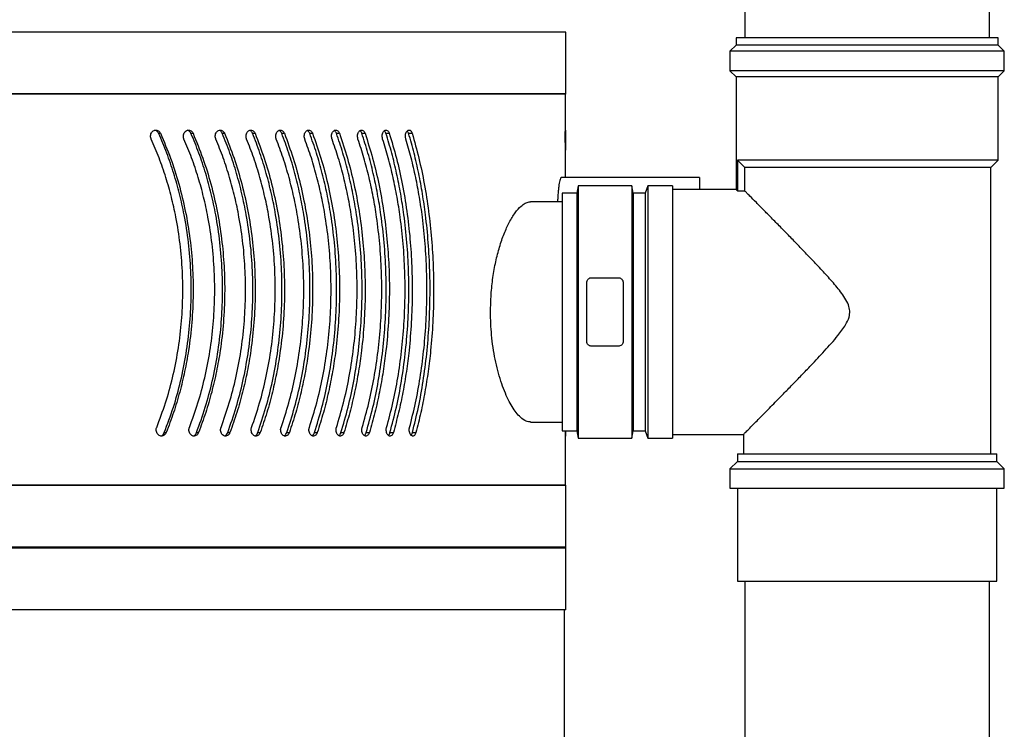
# Model space of a CAD drawing. Header units: millimetres. Extents: x -5615 to -1538, y -2875 to 747.
# Tile 8 of 23: x -3631 to -3229, y -1034 to -745. Entities that reach past the tile are written whole.
import ezdxf

# ---------------------------------------------------------------- set-up
doc = ezdxf.new("R2010")
doc.units = ezdxf.units.MM

msp = doc.modelspace()

# ---------------------------------------------------------------- linework, layer by layer
at = {"color": 7, "linetype": 'Continuous', "lineweight": 30}
for p, q in [((-3334.75, -731.68), (-3334.75, -751.92)), ((-3234.75, -751.92), (-3234.75, -731.68)), ((-3407.75, -749.61), (-4126.75, -749.61)), ((-3407.75, -774.81), (-3407.75, -749.61)), ((-3338.25, -754.92), (-3340.75, -757.42)), ((-3338.25, -751.92), (-3338.25, -754.92)), ((-3284.75, -751.92), (-3338.25, -751.92)), ((-3284.75, -754.92), (-3338.25, -754.92)), ((-3231.25, -751.92), (-3284.75, -751.92)), ((-3231.25, -754.92), (-3284.75, -754.92)), ((-3231.25, -754.92), (-3231.25, -751.92)), ((-3228.75, -757.42), (-3231.25, -754.92)), ((-3340.75, -757.42), (-3340.75, -765.42)), ((-3284.75, -757.42), (-3340.75, -757.42)), ((-3228.75, -757.42), (-3284.75, -757.42)), ((-3228.75, -765.42), (-3228.75, -757.42)), ((-3340.75, -765.42), (-3338.25, -767.92)), ((-3284.75, -765.42), (-3340.75, -765.42)), ((-3228.75, -765.42), (-3284.75, -765.42)), ((-3231.25, -767.92), (-3228.75, -765.42)), ((-3338.25, -767.92), (-3338.25, -813.99)), ((-3284.75, -767.92), (-3338.25, -767.92)), ((-3231.25, -767.92), (-3284.75, -767.92)), ((-3231.25, -801.92), (-3231.25, -767.92)), ((-3407.75, -774.81), (-4126.75, -774.81)), ((-3407.95, -775.01), (-4126.55, -775.01)), ((-3407.95, -775.01), (-3407.75, -774.81)), ((-3407.95, -792.43), (-3407.95, -775.01)), ((-3574.03, -790.96), (-3573.27, -790.96)), ((-3560.82, -790.96), (-3559.97, -790.96)), ((-3548.02, -790.96), (-3547.09, -790.96)), ((-3535.66, -790.96), (-3534.65, -790.96)), ((-3523.76, -790.96), (-3522.67, -790.96)), ((-3512.34, -790.96), (-3511.18, -790.96)), ((-3501.43, -790.96), (-3500.2, -790.96)), ((-3491.05, -790.96), (-3489.75, -790.96)), ((-3481.22, -790.96), (-3479.85, -790.96)), ((-3471.96, -790.96), (-3470.52, -790.96)), ((-3407.95, -790.96), (-3407.97, -797.9)), ((-3231.25, -801.92), (-3337.72, -801.92)), ((-3337.72, -801.92), (-3334.69, -804.92)), ((-3337.72, -801.92), (-3337.72, -814.48)), ((-3234.25, -804.92), (-3231.25, -801.92)), ((-3407.95, -809.07), (-3407.95, -804.42)), ((-3234.25, -804.92), (-3334.69, -804.92)), ((-3334.69, -814.48), (-3334.69, -804.92)), ((-3234.25, -921.92), (-3234.25, -804.92)), ((-3353.25, -809.07), (-3409.66, -809.07)), ((-3353.25, -809.07), (-3353.25, -813.92)), ((-3403.25, -815.42), (-3409.25, -815.42)), ((-3409.25, -815.42), (-3409.25, -912.42)), ((-3402.72, -812.42), (-3403.25, -815.42)), ((-3403.25, -815.42), (-3403.25, -912.42)), ((-3380.87, -812.42), (-3402.72, -812.42)), ((-3402.72, -812.42), (-3402.72, -915.42)), ((-3380.34, -815.42), (-3380.87, -812.42)), ((-3380.87, -812.42), (-3380.87, -915.42)), ((-3375.34, -815.42), (-3380.34, -815.42)), ((-3380.34, -815.42), (-3380.34, -912.42)), ((-3374.25, -812.42), (-3375.34, -815.42)), ((-3375.34, -815.42), (-3375.34, -912.42)), ((-3364.25, -812.42), (-3374.25, -812.42)), ((-3374.25, -812.42), (-3374.25, -915.42)), ((-3364.25, -812.42), (-3364.25, -915.42)), ((-3338.18, -813.92), (-3364.25, -813.92)), ((-3337.72, -814.48), (-3334.69, -814.48)), ((-3409.25, -818.92), (-3422.16, -818.92)), ((-3399.22, -875.92), (-3399.22, -851.92)), ((-3397.22, -849.92), (-3386.37, -849.92)), ((-3384.37, -851.92), (-3384.37, -875.92)), ((-3386.37, -877.92), (-3397.22, -877.92)), ((-3422.16, -908.92), (-3409.25, -908.92)), ((-3409.25, -912.42), (-3403.25, -912.42)), ((-3407.96, -912.42), (-3407.96, -913.18)), ((-3403.25, -912.42), (-3402.72, -915.42)), ((-3380.87, -915.42), (-3380.34, -912.42)), ((-3380.34, -912.42), (-3375.34, -912.42)), ((-3375.34, -912.42), (-3374.25, -915.42)), ((-3571.71, -913.18), (-3570.94, -913.18)), ((-3558.57, -913.18), (-3557.72, -913.18)), ((-3545.84, -913.18), (-3544.92, -913.18)), ((-3533.56, -913.18), (-3532.55, -913.18)), ((-3521.74, -913.18), (-3520.65, -913.18)), ((-3510.41, -913.18), (-3509.25, -913.18)), ((-3499.59, -913.18), (-3498.36, -913.18)), ((-3489.3, -913.18), (-3488, -913.18)), ((-3479.57, -913.18), (-3478.19, -913.18)), ((-3470.41, -913.18), (-3468.97, -913.18)), ((-3407.95, -934.61), (-3407.95, -914.58)), ((-3402.72, -915.42), (-3380.87, -915.42)), ((-3374.25, -915.42), (-3364.25, -915.42)), ((-3364.25, -913.92), (-3335.16, -913.92)), ((-3335.25, -913.83), (-3335.25, -921.92)), ((-3337.75, -921.92), (-3337.75, -924.92)), ((-3337.75, -921.92), (-3231.75, -921.92)), ((-3231.75, -924.92), (-3231.75, -921.92)), ((-3337.75, -924.92), (-3340.75, -927.92)), ((-3340.75, -927.92), (-3340.75, -935.92)), ((-3340.75, -927.92), (-3228.75, -927.92)), ((-3337.75, -924.92), (-3231.75, -924.92)), ((-3228.75, -927.92), (-3231.75, -924.92)), ((-3228.75, -935.92), (-3228.75, -927.92)), ((-3407.75, -934.81), (-4126.75, -934.81)), ((-3407.95, -934.61), (-4126.55, -934.61)), ((-3407.75, -934.81), (-3407.95, -934.61)), ((-3407.75, -960.01), (-3407.75, -934.81)), ((-3340.75, -935.92), (-3228.75, -935.92)), ((-3337.75, -935.92), (-3337.75, -973.92)), ((-3231.75, -973.92), (-3231.75, -935.92)), ((-3407.75, -960.01), (-4126.75, -960.01)), ((-3407.75, -960.41), (-4126.75, -960.41)), ((-3407.95, -960.21), (-4126.55, -960.21)), ((-3407.95, -960.21), (-3407.75, -960.01)), ((-3407.75, -960.41), (-3407.95, -960.21)), ((-3407.75, -985.61), (-3407.75, -960.41)), ((-3337.75, -973.92), (-3231.75, -973.92)), ((-3334.75, -973.92), (-3334.75, -2479.12)), ((-3234.75, -2479.12), (-3234.75, -973.92)), ((-3407.75, -985.61), (-4126.75, -985.61)), ((-3408.25, -1096.11), (-3408.25, -985.61))]:
    msp.add_line(p, q, dxfattribs=at)
for points, knots in [([(-3577.07, -793.28), (-3577.08, -793.25), (-3577.21, -792.97), (-3577.35, -792.39), (-3577.3, -791.54), (-3577.02, -790.76), (-3576.53, -790.13), (-3575.9, -789.72), (-3575.17, -789.57), (-3574.44, -789.72), (-3573.79, -790.14), (-3573.43, -790.62), (-3573.29, -790.92), (-3573.27, -790.96)], [0, 0, 0, 0, 0.013587, 0.120088, 0.225388, 0.330336, 0.43593, 0.542901, 0.651474, 0.761217, 0.871138, 0.98006, 1, 1, 1, 1]), ([(-3574.03, -790.96), (-3574.16, -790.73), (-3574.43, -790.26), (-3574.98, -789.82), (-3575.38, -789.73), (-3575.54, -789.7)], [0, 0, 0, 0, 0.372717, 0.745201, 1, 1, 1, 1]), ([(-3571.71, -913.18), (-3570.43, -909.77), (-3567.86, -902.93), (-3564.92, -892.14), (-3562.68, -881.01), (-3561.25, -869.68), (-3560.62, -858.35), (-3560.76, -846.99), (-3561.7, -835.58), (-3563.33, -825.09), (-3565.41, -815.67), (-3567.78, -807.25), (-3570.6, -798.97), (-3572.89, -793.63), (-3574.03, -790.96)], [0, 0, 0, 0, 0.088569, 0.177138, 0.268243, 0.359349, 0.447935, 0.536522, 0.627729, 0.718938, 0.788603, 0.858267, 0.929133, 1, 1, 1, 1]), ([(-3573.27, -790.96), (-3571.85, -794.32), (-3569.01, -801.03), (-3565.65, -811.68), (-3562.99, -822.71), (-3561.13, -833.98), (-3560.08, -845.3), (-3559.81, -856.69), (-3560.35, -868.18), (-3561.59, -878.74), (-3563.32, -888.23), (-3565.37, -896.7), (-3567.85, -905.06), (-3569.91, -910.48), (-3570.94, -913.18)], [0, 0, 0, 0, 0.088826, 0.177651, 0.269015, 0.360379, 0.449223, 0.538068, 0.629557, 0.721047, 0.790193, 0.859339, 0.929669, 1, 1, 1, 1]), ([(-3563.67, -793.28), (-3563.68, -793.25), (-3563.8, -792.97), (-3563.93, -792.39), (-3563.89, -791.54), (-3563.62, -790.76), (-3563.15, -790.13), (-3562.53, -789.72), (-3561.82, -789.57), (-3561.11, -789.72), (-3560.48, -790.14), (-3560.13, -790.62), (-3560, -790.92), (-3559.97, -790.96)], [0, 0, 0, 0, 0.013587, 0.120087, 0.225388, 0.330336, 0.435931, 0.542901, 0.651474, 0.761218, 0.871138, 0.980061, 1, 1, 1, 1]), ([(-3560.82, -790.96), (-3560.95, -790.73), (-3561.21, -790.26), (-3561.73, -789.83), (-3562.1, -789.74), (-3562.24, -789.71)], [0, 0, 0, 0, 0.381868, 0.763497, 1, 1, 1, 1]), ([(-3558.57, -913.18), (-3557.33, -909.77), (-3554.84, -902.93), (-3551.99, -892.14), (-3549.82, -881.01), (-3548.44, -869.68), (-3547.83, -858.35), (-3547.96, -846.99), (-3548.88, -835.58), (-3550.45, -825.09), (-3552.46, -815.67), (-3554.76, -807.25), (-3557.5, -798.97), (-3559.71, -793.63), (-3560.82, -790.96)], [0, 0, 0, 0, 0.088569, 0.177138, 0.268243, 0.359349, 0.447935, 0.536522, 0.627729, 0.718938, 0.788603, 0.858267, 0.929133, 1, 1, 1, 1]), ([(-3559.97, -790.96), (-3558.6, -794.32), (-3555.85, -801.03), (-3552.59, -811.68), (-3550.01, -822.71), (-3548.22, -833.98), (-3547.2, -845.3), (-3546.94, -856.69), (-3547.45, -868.18), (-3548.66, -878.74), (-3550.34, -888.23), (-3552.31, -896.7), (-3554.73, -905.06), (-3556.72, -910.48), (-3557.72, -913.18)], [0, 0, 0, 0, 0.088826, 0.177651, 0.269015, 0.360379, 0.449223, 0.538068, 0.629557, 0.721047, 0.790193, 0.859339, 0.929669, 1, 1, 1, 1]), ([(-3550.67, -793.28), (-3550.68, -793.25), (-3550.8, -792.97), (-3550.93, -792.39), (-3550.88, -791.54), (-3550.62, -790.76), (-3550.16, -790.13), (-3549.56, -789.72), (-3548.88, -789.57), (-3548.19, -789.72), (-3547.59, -790.14), (-3547.25, -790.62), (-3547.12, -790.92), (-3547.09, -790.96)], [0, 0, 0, 0, 0.013587, 0.120087, 0.225388, 0.330335, 0.43593, 0.5429, 0.651473, 0.761217, 0.871138, 0.980059, 1, 1, 1, 1]), ([(-3548.02, -790.96), (-3548.15, -790.73), (-3548.4, -790.26), (-3548.89, -789.84), (-3549.23, -789.75), (-3549.35, -789.72)], [0, 0, 0, 0, 0.392115, 0.783988, 1, 1, 1, 1]), ([(-3545.84, -913.18), (-3544.64, -909.77), (-3542.24, -902.93), (-3539.49, -892.14), (-3537.4, -881.01), (-3536.06, -869.68), (-3535.47, -858.35), (-3535.6, -846.99), (-3536.48, -835.58), (-3538, -825.09), (-3539.95, -815.67), (-3542.16, -807.25), (-3544.81, -798.97), (-3546.95, -793.63), (-3548.02, -790.96)], [0, 0, 0, 0, 0.088569, 0.177138, 0.268243, 0.359349, 0.447935, 0.536522, 0.627729, 0.718938, 0.788603, 0.858267, 0.929133, 1, 1, 1, 1]), ([(-3547.09, -790.96), (-3545.76, -794.32), (-3543.1, -801.03), (-3539.96, -811.68), (-3537.47, -822.71), (-3535.73, -833.98), (-3534.75, -845.3), (-3534.5, -856.69), (-3535, -868.18), (-3536.16, -878.74), (-3537.78, -888.23), (-3539.69, -896.7), (-3542.02, -905.06), (-3543.95, -910.48), (-3544.92, -913.18)], [0, 0, 0, 0, 0.088826, 0.177651, 0.269015, 0.360379, 0.449224, 0.538068, 0.629557, 0.721047, 0.790193, 0.859339, 0.929669, 1, 1, 1, 1]), ([(-3538.1, -793.28), (-3538.11, -793.25), (-3538.23, -792.97), (-3538.35, -792.39), (-3538.31, -791.54), (-3538.05, -790.76), (-3537.61, -790.13), (-3537.04, -789.72), (-3536.38, -789.57), (-3535.71, -789.72), (-3535.13, -790.14), (-3534.8, -790.62), (-3534.67, -790.92), (-3534.65, -790.96)], [0, 0, 0, 0, 0.013588, 0.120088, 0.225388, 0.330336, 0.435931, 0.542902, 0.651475, 0.761217, 0.87114, 0.980061, 1, 1, 1, 1]), ([(-3535.66, -790.96), (-3535.78, -790.73), (-3536.02, -790.26), (-3536.48, -789.85), (-3536.8, -789.76), (-3536.9, -789.74)], [0, 0, 0, 0, 0.403725, 0.807194, 1, 1, 1, 1]), ([(-3533.56, -913.18), (-3532.4, -909.77), (-3530.09, -902.93), (-3527.44, -892.14), (-3525.43, -881.01), (-3524.14, -869.68), (-3523.58, -858.35), (-3523.7, -846.99), (-3524.55, -835.58), (-3526.01, -825.09), (-3527.88, -815.67), (-3530.02, -807.25), (-3532.56, -798.97), (-3534.63, -793.63), (-3535.66, -790.96)], [0, 0, 0, 0, 0.088569, 0.177138, 0.268243, 0.359349, 0.447935, 0.536522, 0.627729, 0.718938, 0.788603, 0.858267, 0.929133, 1, 1, 1, 1]), ([(-3534.65, -790.96), (-3533.37, -794.32), (-3530.8, -801.03), (-3527.78, -811.68), (-3525.38, -822.71), (-3523.71, -833.98), (-3522.77, -845.3), (-3522.53, -856.69), (-3523.01, -868.18), (-3524.12, -878.74), (-3525.68, -888.23), (-3527.52, -896.7), (-3529.76, -905.06), (-3531.62, -910.48), (-3532.55, -913.18)], [0, 0, 0, 0, 0.088826, 0.177651, 0.269015, 0.360379, 0.449223, 0.538068, 0.629557, 0.721047, 0.790193, 0.859339, 0.929669, 1, 1, 1, 1]), ([(-3525.99, -793.28), (-3526, -793.25), (-3526.11, -792.97), (-3526.23, -792.39), (-3526.19, -791.54), (-3525.94, -790.76), (-3525.52, -790.13), (-3524.96, -789.72), (-3524.33, -789.57), (-3523.69, -789.72), (-3523.13, -790.14), (-3522.81, -790.62), (-3522.69, -790.92), (-3522.67, -790.96)], [0, 0, 0, 0, 0.013587, 0.120087, 0.225388, 0.330336, 0.43593, 0.542903, 0.651473, 0.761218, 0.871137, 0.98006, 1, 1, 1, 1]), ([(-3523.76, -790.96), (-3523.88, -790.73), (-3524.11, -790.26), (-3524.53, -789.86), (-3524.82, -789.78), (-3524.9, -789.75)], [0, 0, 0, 0, 0.417019, 0.833784, 1, 1, 1, 1]), ([(-3521.74, -913.18), (-3520.63, -909.77), (-3518.41, -902.93), (-3515.87, -892.14), (-3513.94, -881.01), (-3512.71, -869.68), (-3512.17, -858.35), (-3512.29, -846.99), (-3513.1, -835.58), (-3514.5, -825.09), (-3516.29, -815.67), (-3518.34, -807.25), (-3520.78, -798.97), (-3522.77, -793.63), (-3523.76, -790.96)], [0, 0, 0, 0, 0.088569, 0.177138, 0.268243, 0.359349, 0.447935, 0.536522, 0.627729, 0.718938, 0.788603, 0.858267, 0.929133, 1, 1, 1, 1]), ([(-3522.67, -790.96), (-3521.44, -794.32), (-3518.97, -801.03), (-3516.07, -811.68), (-3513.77, -822.71), (-3512.18, -833.98), (-3511.27, -845.3), (-3511.04, -856.69), (-3511.5, -868.18), (-3512.57, -878.74), (-3514.06, -888.23), (-3515.82, -896.7), (-3517.97, -905.06), (-3519.76, -910.48), (-3520.65, -913.18)], [0, 0, 0, 0, 0.088826, 0.17765, 0.269015, 0.360378, 0.449223, 0.538068, 0.629557, 0.721047, 0.790193, 0.859339, 0.929669, 1, 1, 1, 1]), ([(-3514.36, -793.28), (-3514.37, -793.25), (-3514.47, -792.97), (-3514.59, -792.39), (-3514.55, -791.54), (-3514.31, -790.76), (-3513.91, -790.13), (-3513.38, -789.72), (-3512.77, -789.57), (-3512.16, -789.72), (-3511.62, -790.14), (-3511.32, -790.62), (-3511.2, -790.92), (-3511.18, -790.96)], [0, 0, 0, 0, 0.013588, 0.120088, 0.225388, 0.330335, 0.43593, 0.542901, 0.651474, 0.761218, 0.871137, 0.98006, 1, 1, 1, 1]), ([(-3512.34, -790.96), (-3512.45, -790.73), (-3512.68, -790.26), (-3513.07, -789.87), (-3513.32, -789.79), (-3513.38, -789.77)], [0, 0, 0, 0, 0.435105, 0.869931, 1, 1, 1, 1]), ([(-3510.41, -913.18), (-3509.35, -909.77), (-3507.22, -902.93), (-3504.8, -892.14), (-3502.96, -881.01), (-3501.78, -869.68), (-3501.27, -858.35), (-3501.38, -846.99), (-3502.16, -835.58), (-3503.49, -825.09), (-3505.2, -815.67), (-3507.16, -807.25), (-3509.49, -798.97), (-3511.39, -793.63), (-3512.34, -790.96)], [0, 0, 0, 0, 0.088569, 0.177138, 0.268243, 0.359349, 0.447935, 0.536522, 0.627729, 0.718938, 0.788603, 0.858267, 0.929133, 1, 1, 1, 1]), ([(-3511.18, -790.96), (-3510, -794.32), (-3507.64, -801.03), (-3504.86, -811.68), (-3502.67, -822.71), (-3501.15, -833.98), (-3500.29, -845.3), (-3500.07, -856.69), (-3500.5, -868.18), (-3501.52, -878.74), (-3502.95, -888.23), (-3504.63, -896.7), (-3506.68, -905.06), (-3508.39, -910.48), (-3509.25, -913.18)], [0, 0, 0, 0, 0.088826, 0.17765, 0.269015, 0.360378, 0.449223, 0.538068, 0.629557, 0.721047, 0.790193, 0.859339, 0.929669, 1, 1, 1, 1]), ([(-3503.23, -793.28), (-3503.24, -793.25), (-3503.34, -792.97), (-3503.45, -792.39), (-3503.41, -791.54), (-3503.19, -790.76), (-3502.8, -790.13), (-3502.29, -789.72), (-3501.71, -789.57), (-3501.13, -789.72), (-3500.61, -790.14), (-3500.33, -790.62), (-3500.22, -790.92), (-3500.2, -790.96)], [0, 0, 0, 0, 0.013588, 0.120088, 0.225389, 0.330337, 0.435931, 0.542902, 0.651473, 0.761217, 0.871139, 0.980062, 1, 1, 1, 1]), ([(-3501.43, -790.96), (-3501.54, -790.73), (-3501.75, -790.27), (-3502.1, -789.89), (-3502.31, -789.81), (-3502.33, -789.81)], [0, 0, 0, 0, 0.4672138, 0.9341354, 1, 1, 1, 1]), ([(-3499.59, -913.18), (-3498.58, -909.77), (-3496.55, -902.93), (-3494.25, -892.14), (-3492.5, -881.01), (-3491.38, -869.68), (-3490.89, -858.35), (-3491, -846.99), (-3491.74, -835.58), (-3493, -825.09), (-3494.63, -815.67), (-3496.49, -807.25), (-3498.71, -798.97), (-3500.53, -793.63), (-3501.43, -790.96)], [0, 0, 0, 0, 0.088569, 0.177138, 0.268243, 0.359349, 0.447935, 0.536522, 0.627729, 0.718938, 0.788603, 0.858267, 0.929133, 1, 1, 1, 1]), ([(-3500.2, -790.96), (-3499.07, -794.32), (-3496.82, -801.03), (-3494.18, -811.68), (-3492.09, -822.71), (-3490.65, -833.98), (-3489.83, -845.3), (-3489.62, -856.69), (-3490.03, -868.18), (-3491, -878.74), (-3492.36, -888.23), (-3493.96, -896.7), (-3495.91, -905.06), (-3497.54, -910.48), (-3498.36, -913.18)], [0, 0, 0, 0, 0.088826, 0.177651, 0.269015, 0.360379, 0.449224, 0.538068, 0.629557, 0.721047, 0.790193, 0.859339, 0.929669, 1, 1, 1, 1]), ([(-3492.63, -793.28), (-3492.64, -793.25), (-3492.73, -792.97), (-3492.84, -792.39), (-3492.8, -791.54), (-3492.59, -790.76), (-3492.22, -790.13), (-3491.73, -789.72), (-3491.18, -789.57), (-3490.63, -789.72), (-3490.14, -790.14), (-3489.87, -790.62), (-3489.76, -790.92), (-3489.75, -790.96)], [0, 0, 0, 0, 0.013588, 0.120088, 0.225389, 0.330337, 0.435931, 0.5429, 0.651474, 0.761217, 0.871138, 0.98006, 1, 1, 1, 1]), ([(-3491.05, -790.96), (-3491.15, -790.72), (-3491.35, -790.25), (-3491.66, -789.98), (-3491.82, -789.85)], [0, 0, 0, 0, 0.506622, 1, 1, 1, 1]), ([(-3489.3, -913.18), (-3488.34, -909.77), (-3486.42, -902.93), (-3484.24, -892.14), (-3482.59, -881.01), (-3481.53, -869.68), (-3481.07, -858.35), (-3481.17, -846.99), (-3481.87, -835.58), (-3483.06, -825.09), (-3484.6, -815.67), (-3486.37, -807.25), (-3488.47, -798.97), (-3490.19, -793.63), (-3491.05, -790.96)], [0, 0, 0, 0, 0.088569, 0.177138, 0.268243, 0.359349, 0.447935, 0.536522, 0.627729, 0.718938, 0.788602, 0.858267, 0.929133, 1, 1, 1, 1]), ([(-3489.75, -790.96), (-3488.68, -794.32), (-3486.54, -801.03), (-3484.04, -811.68), (-3482.07, -822.71), (-3480.7, -833.98), (-3479.93, -845.3), (-3479.73, -856.69), (-3480.12, -868.18), (-3481.03, -878.74), (-3482.31, -888.23), (-3483.83, -896.7), (-3485.68, -905.06), (-3487.22, -910.48), (-3488, -913.18)], [0, 0, 0, 0, 0.088826, 0.177651, 0.269015, 0.360379, 0.449223, 0.538068, 0.629557, 0.721047, 0.790193, 0.859339, 0.929669, 1, 1, 1, 1]), ([(-3482.57, -793.28), (-3482.58, -793.25), (-3482.67, -792.97), (-3482.77, -792.39), (-3482.73, -791.54), (-3482.53, -790.76), (-3482.18, -790.13), (-3481.73, -789.72), (-3481.21, -789.57), (-3480.68, -789.72), (-3480.22, -790.14), (-3479.96, -790.62), (-3479.86, -790.92), (-3479.85, -790.96)], [0, 0, 0, 0, 0.013587, 0.120088, 0.225388, 0.330337, 0.43593, 0.542901, 0.651473, 0.761218, 0.871139, 0.98006, 1, 1, 1, 1]), ([(-3481.22, -790.96), (-3481.31, -790.72), (-3481.48, -790.28), (-3481.76, -790.03), (-3481.88, -789.91)], [0, 0, 0, 0, 0.548036, 1, 1, 1, 1]), ([(-3479.57, -913.18), (-3478.66, -909.77), (-3476.85, -902.93), (-3474.8, -892.14), (-3473.24, -881.01), (-3472.25, -869.68), (-3471.82, -858.35), (-3471.91, -846.99), (-3472.57, -835.58), (-3473.69, -825.09), (-3475.14, -815.67), (-3476.8, -807.25), (-3478.78, -798.97), (-3480.41, -793.63), (-3481.22, -790.96)], [0, 0, 0, 0, 0.088569, 0.177138, 0.268243, 0.359349, 0.447935, 0.536522, 0.627729, 0.718938, 0.788603, 0.858267, 0.929133, 1, 1, 1, 1]), ([(-3479.85, -790.96), (-3478.84, -794.32), (-3476.82, -801.03), (-3474.46, -811.68), (-3472.6, -822.71), (-3471.32, -833.98), (-3470.59, -845.3), (-3470.41, -856.69), (-3470.77, -868.18), (-3471.63, -878.74), (-3472.84, -888.23), (-3474.26, -896.7), (-3476.01, -905.06), (-3477.47, -910.48), (-3478.19, -913.18)], [0, 0, 0, 0, 0.088826, 0.177651, 0.269015, 0.360379, 0.449223, 0.538068, 0.629557, 0.721047, 0.790193, 0.859339, 0.929669, 1, 1, 1, 1]), ([(-3473.08, -793.28), (-3473.12, -793.14), (-3473.16, -792.98), (-3473.21, -792.67), (-3473.23, -792.5), (-3473.25, -792.18), (-3473.25, -792.01), (-3473.23, -791.68), (-3473.21, -791.52), (-3473.12, -791.05), (-3473.02, -790.76), (-3472.84, -790.38), (-3472.77, -790.27), (-3472.62, -790.06), (-3472.54, -789.97), (-3472.37, -789.83), (-3472.28, -789.76), (-3472.1, -789.67), (-3472.01, -789.65), (-3471.82, -789.62), (-3471.73, -789.62), (-3471.54, -789.65), (-3471.45, -789.69), (-3471.27, -789.78), (-3471.19, -789.85), (-3471.02, -790), (-3470.94, -790.1), (-3470.8, -790.31), (-3470.73, -790.42), (-3470.61, -790.67), (-3470.56, -790.81), (-3470.52, -790.96)], [0, 0, 0, 0, 0.0625, 0.0625, 0.125, 0.125, 0.1875, 0.1875, 0.25, 0.25, 0.375, 0.375, 0.4375, 0.4375, 0.5, 0.5, 0.5625, 0.5625, 0.625, 0.625, 0.6875, 0.6875, 0.75, 0.75, 0.8125, 0.8125, 0.875, 0.875, 0.9375, 0.9375, 1, 1, 1, 1]), ([(-3471.96, -790.96), (-3472.04, -790.72), (-3472.19, -790.31), (-3472.42, -790.08), (-3472.51, -789.99)], [0, 0, 0, 0, 0.603177, 1, 1, 1, 1]), ([(-3470.41, -913.18), (-3469.56, -909.77), (-3467.86, -902.93), (-3465.94, -892.14), (-3464.48, -881.01), (-3463.56, -869.68), (-3463.15, -858.35), (-3463.24, -846.99), (-3463.85, -835.58), (-3464.9, -825.09), (-3466.25, -815.67), (-3467.81, -807.25), (-3469.67, -798.97), (-3471.19, -793.63), (-3471.96, -790.96)], [0, 0, 0, 0, 0.088569, 0.177138, 0.268243, 0.359349, 0.447935, 0.536522, 0.627729, 0.718938, 0.788603, 0.858267, 0.929133, 1, 1, 1, 1]), ([(-3470.52, -790.96), (-3469.57, -794.32), (-3467.68, -801.03), (-3465.47, -811.68), (-3463.73, -822.71), (-3462.53, -833.98), (-3461.85, -845.3), (-3461.68, -856.69), (-3462.02, -868.18), (-3462.82, -878.74), (-3463.95, -888.23), (-3465.28, -896.7), (-3466.92, -905.06), (-3468.28, -910.48), (-3468.97, -913.18)], [0, 0, 0, 0, 0.088826, 0.177651, 0.269015, 0.360378, 0.449223, 0.538068, 0.629557, 0.721047, 0.790193, 0.859339, 0.929669, 1, 1, 1, 1]), ([(-3407.99, -793.28), (-3407.99, -793.25), (-3407.99, -792.97), (-3407.99, -792.39), (-3407.99, -791.54), (-3407.99, -790.76), (-3407.98, -790.13), (-3407.97, -789.72), (-3407.96, -789.57), (-3407.96, -789.72), (-3407.95, -790.14), (-3407.95, -790.62), (-3407.95, -790.92), (-3407.95, -790.96)], [0, 0, 0, 0, 0.013588, 0.120088, 0.225388, 0.330336, 0.43593, 0.542902, 0.651474, 0.761218, 0.871138, 0.98006, 1, 1, 1, 1]), ([(-3574.82, -911.06), (-3573.57, -907.76), (-3571.08, -901.15), (-3568.22, -890.73), (-3566.05, -879.97), (-3564.66, -869.03), (-3564.06, -858.08), (-3564.2, -847.11), (-3565.14, -836.09), (-3566.72, -825.99), (-3568.75, -816.94), (-3571.04, -808.88), (-3573.77, -800.95), (-3575.97, -795.84), (-3577.07, -793.28)], [0, 0, 0, 0, 0.088794, 0.177587, 0.268928, 0.360269, 0.449078, 0.537887, 0.629317, 0.720749, 0.789973, 0.859198, 0.929599, 1, 1, 1, 1]), ([(-3561.48, -911.06), (-3560.27, -907.76), (-3557.85, -901.15), (-3555.08, -890.73), (-3552.97, -879.97), (-3551.63, -869.03), (-3551.04, -858.08), (-3551.19, -847.11), (-3552.09, -836.09), (-3553.63, -825.99), (-3555.59, -816.94), (-3557.82, -808.88), (-3560.46, -800.95), (-3562.6, -795.84), (-3563.67, -793.28)], [0, 0, 0, 0, 0.088794, 0.177587, 0.268928, 0.360269, 0.449078, 0.537887, 0.629317, 0.720749, 0.789973, 0.859198, 0.929599, 1, 1, 1, 1]), ([(-3548.55, -911.06), (-3547.38, -907.76), (-3545.04, -901.15), (-3542.36, -890.73), (-3540.33, -879.97), (-3539.03, -869.03), (-3538.46, -858.08), (-3538.6, -847.11), (-3539.47, -836.09), (-3540.96, -825.99), (-3542.86, -816.94), (-3545.01, -808.88), (-3547.56, -800.95), (-3549.63, -795.84), (-3550.67, -793.28)], [0, 0, 0, 0, 0.088794, 0.177587, 0.268928, 0.360269, 0.449078, 0.537887, 0.629317, 0.720749, 0.789973, 0.859198, 0.929599, 1, 1, 1, 1]), ([(-3536.06, -911.06), (-3534.93, -907.76), (-3532.67, -901.15), (-3530.09, -890.73), (-3528.13, -879.97), (-3526.89, -869.03), (-3526.34, -858.08), (-3526.47, -847.11), (-3527.31, -836.09), (-3528.74, -825.99), (-3530.57, -816.94), (-3532.64, -808.88), (-3535.11, -800.95), (-3537.1, -795.84), (-3538.1, -793.28)], [0, 0, 0, 0, 0.088794, 0.177587, 0.268928, 0.360269, 0.449078, 0.537887, 0.629317, 0.720749, 0.789973, 0.859198, 0.929599, 1, 1, 1, 1]), ([(-3524.03, -911.06), (-3522.94, -907.76), (-3520.77, -901.15), (-3518.29, -890.73), (-3516.41, -879.97), (-3515.22, -869.03), (-3514.69, -858.08), (-3514.82, -847.11), (-3515.63, -836.09), (-3517, -825.99), (-3518.75, -816.94), (-3520.74, -808.88), (-3523.11, -800.95), (-3525.03, -795.84), (-3525.99, -793.28)], [0, 0, 0, 0, 0.0887938, 0.1775872, 0.2689284, 0.360269, 0.4490782, 0.5378871, 0.6293171, 0.7207486, 0.7899729, 0.8591982, 0.9295986, 1, 1, 1, 1]), ([(-3512.48, -911.06), (-3511.44, -907.76), (-3509.36, -901.15), (-3506.99, -890.73), (-3505.19, -879.97), (-3504.05, -869.03), (-3503.55, -858.08), (-3503.67, -847.11), (-3504.44, -836.09), (-3505.75, -825.99), (-3507.43, -816.94), (-3509.33, -808.88), (-3511.6, -800.95), (-3513.44, -795.84), (-3514.36, -793.28)], [0, 0, 0, 0, 0.088794, 0.177587, 0.268928, 0.360269, 0.449078, 0.537887, 0.629317, 0.720749, 0.789973, 0.859198, 0.929599, 1, 1, 1, 1]), ([(-3501.43, -911.06), (-3500.44, -907.76), (-3498.46, -901.15), (-3496.2, -890.73), (-3494.49, -879.97), (-3493.41, -869.03), (-3492.93, -858.08), (-3493.05, -847.11), (-3493.78, -836.09), (-3495.02, -825.99), (-3496.62, -816.94), (-3498.43, -808.88), (-3500.59, -800.95), (-3502.35, -795.84), (-3503.23, -793.28)], [0, 0, 0, 0, 0.088794, 0.177587, 0.268928, 0.360269, 0.449078, 0.537887, 0.629317, 0.720749, 0.789973, 0.859198, 0.929599, 1, 1, 1, 1]), ([(-3490.92, -911.06), (-3489.98, -907.76), (-3488.1, -901.15), (-3485.96, -890.73), (-3484.34, -879.97), (-3483.31, -869.03), (-3482.86, -858.08), (-3482.97, -847.11), (-3483.66, -836.09), (-3484.84, -825.99), (-3486.35, -816.94), (-3488.07, -808.88), (-3490.12, -800.95), (-3491.79, -795.84), (-3492.63, -793.28)], [0, 0, 0, 0, 0.0887937, 0.1775872, 0.2689284, 0.360269, 0.4490782, 0.5378871, 0.6293171, 0.7207486, 0.7899729, 0.8591982, 0.9295986, 1, 1, 1, 1]), ([(-3480.95, -911.06), (-3480.07, -907.76), (-3478.29, -901.15), (-3476.27, -890.73), (-3474.74, -879.97), (-3473.77, -869.03), (-3473.35, -858.08), (-3473.45, -847.11), (-3474.1, -836.09), (-3475.22, -825.99), (-3476.64, -816.94), (-3478.26, -808.88), (-3480.2, -800.95), (-3481.78, -795.84), (-3482.57, -793.28)], [0, 0, 0, 0, 0.088794, 0.177587, 0.268928, 0.360269, 0.449078, 0.537887, 0.629317, 0.720749, 0.789973, 0.859198, 0.929599, 1, 1, 1, 1]), ([(-3471.56, -911.06), (-3470.72, -907.76), (-3469.05, -901.15), (-3467.16, -890.73), (-3465.73, -879.97), (-3464.82, -869.03), (-3464.43, -858.08), (-3464.52, -847.11), (-3465.13, -836.09), (-3466.17, -825.99), (-3467.51, -816.94), (-3469.03, -808.88), (-3470.85, -800.95), (-3472.34, -795.84), (-3473.08, -793.28)], [0, 0, 0, 0, 0.088794, 0.177587, 0.268928, 0.360269, 0.449078, 0.537887, 0.629317, 0.720749, 0.789973, 0.859198, 0.929599, 1, 1, 1, 1]), ([(-3407.96, -804.42), (-3407.95, -803.28), (-3407.95, -799.47), (-3407.97, -795.83), (-3407.99, -793.28)], [0, 0, 0, 0, 0.300557, 1, 1, 1, 1]), ([(-3409.66, -809.08), (-3409.66, -809.08), (-3409.74, -809.02), (-3409.89, -809.24), (-3410.13, -809.78), (-3410.36, -810.72), (-3410.58, -811.98), (-3410.78, -813.55), (-3410.95, -815.36), (-3411.07, -817.17), (-3411.12, -818.41), (-3411.14, -818.92)], [0, 0, 0, 0, 0.004242, 0.133207, 0.262172, 0.391583, 0.520991, 0.650354, 0.77971, 0.908326, 1, 1, 1, 1]), ([(-3338.18, -813.99), (-3338.19, -813.98), (-3338.22, -813.96), (-3337.9, -814.29), (-3337.72, -814.48)], [0, 0, 0, 0, 0.4400747, 1, 1, 1, 1]), ([(-3335.16, -913.83), (-3335.17, -913.83), (-3335.18, -913.85), (-3334.32, -912.98), (-3332.78, -911.42), (-3330.87, -909.49), (-3328.84, -907.43), (-3326.85, -905.41), (-3324.66, -903.19), (-3322.02, -900.51), (-3318.93, -897.35), (-3315.33, -893.66), (-3311.55, -889.77), (-3307.13, -885.17), (-3302.11, -879.82), (-3297.25, -874.36), (-3293.78, -869.78), (-3292.07, -866.35), (-3291.7, -863.49), (-3292.36, -860.82), (-3293.76, -858.24), (-3296.18, -854.84), (-3299.52, -850.86), (-3303.71, -846.32), (-3307.9, -841.87), (-3312.02, -837.58), (-3315.98, -833.5), (-3319.8, -829.6), (-3323.42, -825.9), (-3326.91, -822.36), (-3330.1, -819.13), (-3332.4, -816.8), (-3333.91, -815.28), (-3334.43, -814.75), (-3334.69, -814.48)], [0, 0, 0, 0, 0.022273, 0.059251, 0.093375, 0.128279, 0.15259, 0.176906, 0.201909, 0.226915, 0.260491, 0.294074, 0.328588, 0.363107, 0.410844, 0.45904, 0.489928, 0.509526, 0.523805, 0.538086, 0.555728, 0.573844, 0.609653, 0.645489, 0.682173, 0.718852, 0.754649, 0.790437, 0.827545, 0.864636, 0.905907, 0.948175, 0.97391, 1, 1, 1, 1]), ([(-3438.51, -863.92), (-3438.46, -861.53), (-3438.36, -856.76), (-3437.6, -849.82), (-3436.43, -843.3), (-3434.87, -837.25), (-3433, -831.85), (-3430.84, -827.1), (-3428.49, -823.28), (-3426.29, -820.78), (-3424.39, -819.46), (-3423.08, -818.91), (-3422.36, -818.98), (-3422.16, -819)], [0, 0, 0, 0, 0.09822, 0.196461, 0.294478, 0.392529, 0.494675, 0.596845, 0.706773, 0.816707, 0.892941, 0.969417, 1, 1, 1, 1]), ([(-3399.22, -851.92), (-3399.2, -851.69), (-3399.15, -851.23), (-3398.79, -850.62), (-3398.26, -850.16), (-3397.7, -849.95), (-3397.35, -849.93), (-3397.22, -849.92)], [0, 0, 0, 0, 0.223169, 0.446362, 0.66745, 0.881738, 1, 1, 1, 1]), ([(-3386.37, -849.92), (-3386.15, -849.94), (-3385.72, -849.98), (-3385.13, -850.31), (-3384.68, -850.79), (-3384.42, -851.36), (-3384.39, -851.75), (-3384.37, -851.92)], [0, 0, 0, 0, 0.20554, 0.410939, 0.620007, 0.836376, 1, 1, 1, 1]), ([(-3422.16, -908.81), (-3422.76, -908.77), (-3424.09, -908.69), (-3426.09, -907.22), (-3428.01, -905.1), (-3429.67, -902.68), (-3431.3, -899.72), (-3432.86, -896.24), (-3434.31, -892.26), (-3435.58, -887.93), (-3436.66, -883.28), (-3437.51, -878.41), (-3438.1, -873.5), (-3438.45, -868.65), (-3438.49, -865.49), (-3438.51, -863.92)], [0, 0, 0, 0, 0.086927, 0.196068, 0.271499, 0.347163, 0.422588, 0.498808, 0.575281, 0.65147, 0.724311, 0.797411, 0.870219, 0.935109, 1, 1, 1, 1]), ([(-3397.22, -877.92), (-3397.44, -877.9), (-3397.88, -877.86), (-3398.47, -877.53), (-3398.92, -877.05), (-3399.18, -876.48), (-3399.21, -876.09), (-3399.22, -875.92)], [0, 0, 0, 0, 0.205544, 0.410964, 0.620036, 0.836372, 1, 1, 1, 1]), ([(-3384.37, -875.92), (-3384.4, -876.15), (-3384.44, -876.61), (-3384.81, -877.22), (-3385.34, -877.67), (-3385.9, -877.89), (-3386.25, -877.91), (-3386.37, -877.92)], [0, 0, 0, 0, 0.223133, 0.446359, 0.667425, 0.881728, 1, 1, 1, 1]), ([(-3570.94, -913.18), (-3571.02, -913.35), (-3571.21, -913.76), (-3571.7, -914.26), (-3572.37, -914.6), (-3573.1, -914.66), (-3573.82, -914.42), (-3574.43, -913.92), (-3574.85, -913.21), (-3575.05, -912.39), (-3575.02, -911.64), (-3574.87, -911.22), (-3574.82, -911.06)], [0, 0, 0, 0, 0.071556, 0.177341, 0.285017, 0.394415, 0.504601, 0.614304, 0.722511, 0.82893, 0.934027, 1, 1, 1, 1]), ([(-3557.72, -913.18), (-3557.8, -913.35), (-3557.98, -913.76), (-3558.45, -914.26), (-3559.1, -914.6), (-3559.81, -914.66), (-3560.51, -914.42), (-3561.1, -913.92), (-3561.52, -913.21), (-3561.7, -912.39), (-3561.67, -911.64), (-3561.53, -911.22), (-3561.48, -911.06)], [0, 0, 0, 0, 0.071557, 0.177341, 0.285017, 0.394415, 0.504602, 0.614304, 0.722511, 0.82893, 0.934027, 1, 1, 1, 1]), ([(-3544.92, -913.18), (-3544.99, -913.35), (-3545.17, -913.76), (-3545.62, -914.26), (-3546.25, -914.6), (-3546.94, -914.66), (-3547.61, -914.42), (-3548.18, -913.92), (-3548.59, -913.21), (-3548.77, -912.39), (-3548.74, -911.64), (-3548.6, -911.22), (-3548.55, -911.06)], [0, 0, 0, 0, 0.071557, 0.177341, 0.285017, 0.394417, 0.504601, 0.614305, 0.722511, 0.82893, 0.934027, 1, 1, 1, 1]), ([(-3532.55, -913.18), (-3532.62, -913.35), (-3532.8, -913.76), (-3533.23, -914.26), (-3533.84, -914.6), (-3534.5, -914.66), (-3535.15, -914.42), (-3535.7, -913.92), (-3536.09, -913.21), (-3536.27, -912.39), (-3536.24, -911.64), (-3536.11, -911.22), (-3536.06, -911.06)], [0, 0, 0, 0, 0.071557, 0.17734, 0.285016, 0.394417, 0.504602, 0.614304, 0.722512, 0.82893, 0.934027, 1, 1, 1, 1]), ([(-3520.65, -913.18), (-3520.72, -913.35), (-3520.89, -913.76), (-3521.31, -914.26), (-3521.89, -914.6), (-3522.53, -914.66), (-3523.15, -914.42), (-3523.68, -913.92), (-3524.06, -913.21), (-3524.23, -912.39), (-3524.2, -911.64), (-3524.07, -911.22), (-3524.03, -911.06)], [0, 0, 0, 0, 0.071555, 0.17734, 0.285017, 0.394415, 0.504602, 0.614303, 0.722511, 0.82893, 0.934027, 1, 1, 1, 1]), ([(-3509.25, -913.18), (-3509.31, -913.35), (-3509.47, -913.76), (-3509.88, -914.26), (-3510.43, -914.6), (-3511.04, -914.66), (-3511.64, -914.42), (-3512.15, -913.92), (-3512.51, -913.21), (-3512.67, -912.39), (-3512.64, -911.64), (-3512.52, -911.22), (-3512.48, -911.06)], [0, 0, 0, 0, 0.071558, 0.17734, 0.285019, 0.394418, 0.504602, 0.614305, 0.722513, 0.82893, 0.934027, 1, 1, 1, 1]), ([(-3498.36, -913.18), (-3498.42, -913.35), (-3498.57, -913.76), (-3498.95, -914.26), (-3499.48, -914.6), (-3500.07, -914.66), (-3500.64, -914.42), (-3501.12, -913.92), (-3501.46, -913.21), (-3501.62, -912.39), (-3501.59, -911.64), (-3501.48, -911.22), (-3501.43, -911.06)], [0, 0, 0, 0, 0.071557, 0.17734, 0.285017, 0.394415, 0.504602, 0.614305, 0.722511, 0.82893, 0.934027, 1, 1, 1, 1]), ([(-3488, -913.18), (-3488.06, -913.35), (-3488.2, -913.76), (-3488.57, -914.26), (-3489.07, -914.6), (-3489.62, -914.66), (-3490.16, -914.42), (-3490.62, -913.92), (-3490.95, -913.21), (-3491.09, -912.39), (-3491.07, -911.64), (-3490.96, -911.22), (-3490.92, -911.06)], [0, 0, 0, 0, 0.071557, 0.177341, 0.285017, 0.394417, 0.504601, 0.614305, 0.722511, 0.82893, 0.934027, 1, 1, 1, 1]), ([(-3478.19, -913.18), (-3478.25, -913.35), (-3478.39, -913.76), (-3478.73, -914.26), (-3479.2, -914.6), (-3479.73, -914.66), (-3480.24, -914.42), (-3480.67, -913.92), (-3480.98, -913.21), (-3481.12, -912.39), (-3481.1, -911.64), (-3480.99, -911.22), (-3480.95, -911.06)], [0, 0, 0, 0, 0.071556, 0.177339, 0.285016, 0.394415, 0.504601, 0.614304, 0.722511, 0.82893, 0.934027, 1, 1, 1, 1]), ([(-3468.97, -913.18), (-3469.05, -913.43), (-3469.21, -913.91), (-3469.61, -914.4), (-3470.08, -914.65), (-3470.58, -914.61), (-3471.04, -914.28), (-3471.41, -913.7), (-3471.65, -912.94), (-3471.72, -912.1), (-3471.66, -911.46), (-3471.58, -911.13), (-3471.56, -911.06)], [0, 0, 0, 0, 0.106978, 0.213902, 0.322256, 0.43209, 0.542282, 0.651587, 0.759201, 0.865102, 0.969976, 1, 1, 1, 1]), ([(-3407.96, -913.18), (-3407.96, -913.27), (-3407.96, -913.6), (-3407.95, -914.09), (-3407.95, -914.52), (-3407.95, -914.67), (-3407.95, -914.53), (-3407.96, -914.12), (-3407.96, -913.47), (-3407.96, -912.86), (-3407.96, -912.5), (-3407.96, -912.42)], [0, 0, 0, 0, 0.044263, 0.1721, 0.302053, 0.434285, 0.567933, 0.701514, 0.833606, 0.963536, 1, 1, 1, 1]), ([(-3573.28, -914.55), (-3573.16, -914.53), (-3572.81, -914.48), (-3572.28, -914.1), (-3571.89, -913.6), (-3571.74, -913.27), (-3571.71, -913.18)], [0, 0, 0, 0, 0.169391, 0.528983, 0.885066, 1, 1, 1, 1]), ([(-3560.03, -914.54), (-3559.94, -914.52), (-3559.61, -914.47), (-3559.12, -914.1), (-3558.75, -913.6), (-3558.6, -913.27), (-3558.57, -913.18)], [0, 0, 0, 0, 0.13982, 0.512216, 0.880975, 1, 1, 1, 1]), ([(-3547.19, -914.52), (-3547.12, -914.51), (-3546.83, -914.46), (-3546.38, -914.09), (-3546.02, -913.6), (-3545.88, -913.27), (-3545.84, -913.18)], [0, 0, 0, 0, 0.105892, 0.492973, 0.876281, 1, 1, 1, 1]), ([(-3534.78, -914.51), (-3534.75, -914.5), (-3534.49, -914.45), (-3534.08, -914.09), (-3533.73, -913.6), (-3533.59, -913.27), (-3533.56, -913.18)], [0, 0, 0, 0, 0.066435, 0.470595, 0.870821, 1, 1, 1, 1]), ([(-3522.84, -914.49), (-3522.83, -914.49), (-3522.61, -914.44), (-3522.24, -914.09), (-3521.9, -913.6), (-3521.77, -913.27), (-3521.74, -913.18)], [0, 0, 0, 0, 0.019741, 0.444119, 0.864362, 1, 1, 1, 1]), ([(-3511.41, -914.46), (-3511.23, -914.35), (-3510.87, -914.11), (-3510.56, -913.6), (-3510.44, -913.27), (-3510.41, -913.18)], [0, 0, 0, 0, 0.420663, 0.858634, 1, 1, 1, 1]), ([(-3500.5, -914.43), (-3500.35, -914.32), (-3500.02, -914.1), (-3499.74, -913.6), (-3499.62, -913.27), (-3499.59, -913.18)], [0, 0, 0, 0, 0.398294, 0.85318, 1, 1, 1, 1]), ([(-3490.12, -914.39), (-3489.99, -914.29), (-3489.7, -914.08), (-3489.44, -913.6), (-3489.33, -913.27), (-3489.3, -913.18)], [0, 0, 0, 0, 0.371518, 0.846644, 1, 1, 1, 1]), ([(-3480.27, -914.33), (-3480.17, -914.25), (-3479.92, -914.05), (-3479.7, -913.6), (-3479.6, -913.27), (-3479.57, -913.18)], [0, 0, 0, 0, 0.321498, 0.83444, 1, 1, 1, 1]), ([(-3471, -914.26), (-3470.93, -914.2), (-3470.72, -914.02), (-3470.53, -913.6), (-3470.43, -913.26), (-3470.41, -913.18)], [0, 0, 0, 0, 0.256858, 0.818663, 1, 1, 1, 1])]:
    msp.add_open_spline(points, degree=3, knots=knots, dxfattribs=at)

doc.saveas('drawing.dxf')
